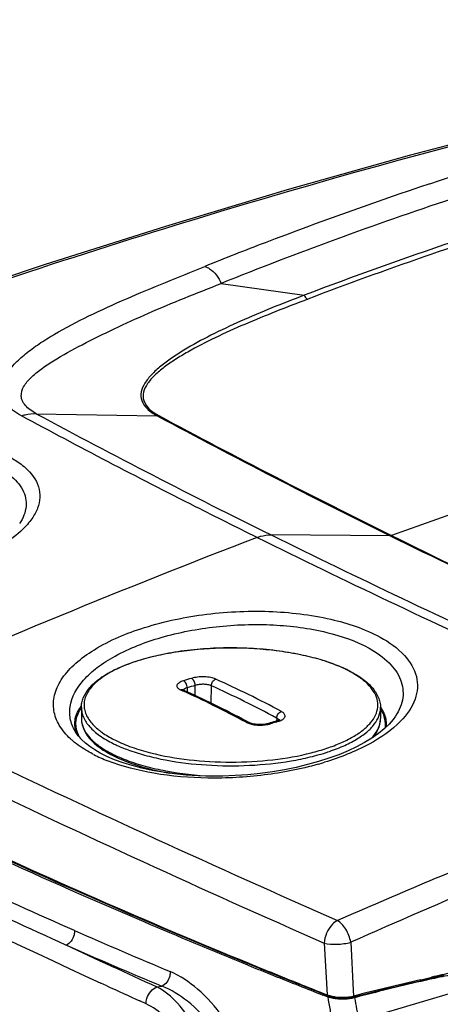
# Model space of a CAD drawing. Header units: millimetres. Extents: x 0 to 1660, y 0 to 1166.
# Tile 76 of 94: x 1277 to 1350, y 987 to 1158. Entities that reach past the tile are written whole.
import ezdxf

# ---------------------------------------------------------------- set-up
doc = ezdxf.new("R2010")
doc.units = ezdxf.units.MM
doc.header["$LTSCALE"] = 65.395
doc.layers.get('0').update_dxf_attribs({"linetype": 'CONTINUOUS'})

msp = doc.modelspace()

# ---------------------------------------------------------------- linework, layer by layer
at = {"color": 7, "linetype": 'Continuous'}
for p, q in [((1366.07, 1140.37), (1344.78, 1134.77)), ((1344.78, 1134.77), (1323.55, 1128.8)), ((1323.55, 1128.8), (1302.4, 1122.47)), ((1302.4, 1122.47), (1281.32, 1115.79)), ((1281.32, 1115.79), (1260.33, 1108.77)), ((1277.07, 1070.87), (1277.05, 1070.85)), ((1305.32, 1041.98), (1305.3, 1042)), ((1305.35, 1041.96), (1305.32, 1041.98)), ((1305.39, 1041.94), (1305.35, 1041.96)), ((1305.45, 1041.91), (1305.39, 1041.94)), ((1305.45, 1041.91), (1305.45, 1041.91)), ((1287.78, 1038.84), (1287.78, 1036.95)), ((1339.78, 1038.84), (1339.78, 1036.95)), ((1287.78, 1036.96), (1287.78, 1036.8)), ((1339.74, 1036.38), (1339.78, 1036.83)), ((1339.78, 1036.83), (1339.78, 1036.96)), ((1342.41, 1037.38), (1342, 1036.8)), ((1342.41, 1037.38), (1342.41, 1037.38)), ((1287.78, 1036.8), (1287.82, 1036.33)), ((1287.82, 1036.33), (1287.92, 1035.85)), ((1287.92, 1035.85), (1288.06, 1035.38)), ((1288.06, 1035.38), (1288.26, 1034.92)), ((1316.87, 1036.27), (1316.49, 1036.47)), ((1316.95, 1036.23), (1316.87, 1036.27)), ((1317.04, 1036.19), (1316.95, 1036.23)), ((1317.15, 1036.15), (1317.04, 1036.19)), ((1317.27, 1036.1), (1317.15, 1036.15)), ((1317.4, 1036.07), (1317.27, 1036.1)), ((1317.55, 1036.03), (1317.4, 1036.07)), ((1317.7, 1035.99), (1317.55, 1036.03)), ((1317.87, 1035.96), (1317.7, 1035.99)), ((1318.04, 1035.94), (1317.87, 1035.96)), ((1318.22, 1035.92), (1318.04, 1035.94)), ((1318.41, 1035.9), (1318.22, 1035.92)), ((1318.6, 1035.89), (1318.41, 1035.9)), ((1318.79, 1035.88), (1318.6, 1035.89)), ((1318.98, 1035.89), (1318.79, 1035.88)), ((1319.16, 1035.89), (1318.98, 1035.89)), ((1319.35, 1035.9), (1319.16, 1035.89)), ((1319.53, 1035.92), (1319.35, 1035.9)), ((1319.7, 1035.94), (1319.53, 1035.92)), ((1319.86, 1035.97), (1319.7, 1035.94)), ((1320.01, 1036), (1319.86, 1035.97)), ((1320.16, 1036.03), (1320.01, 1036)), ((1320.28, 1036.07), (1320.16, 1036.03)), ((1320.31, 1036.08), (1320.28, 1036.07)), ((1320.63, 1036.17), (1320.31, 1036.08)), ((1321.75, 1036.52), (1321.72, 1036.51)), ((1321.86, 1036.55), (1321.75, 1036.52)), ((1321.95, 1036.59), (1321.86, 1036.55)), ((1322.03, 1036.62), (1321.95, 1036.59)), ((1322.1, 1036.66), (1322.03, 1036.62)), ((1322.15, 1036.69), (1322.1, 1036.66)), ((1322.18, 1036.71), (1322.15, 1036.69)), ((1322.21, 1036.73), (1322.18, 1036.71)), ((1322.23, 1036.74), (1322.21, 1036.73)), ((1322.23, 1036.75), (1322.23, 1036.74)), ((1339.34, 1035.02), (1339.52, 1035.47)), ((1340.44, 1035.17), (1339.43, 1034.35)), ((1339.52, 1035.47), (1339.65, 1035.92)), ((1339.65, 1035.92), (1339.74, 1036.38)), ((1341.3, 1035.99), (1340.44, 1035.17)), ((1342, 1036.8), (1341.3, 1035.99)), ((1286.88, 1034.44), (1286.88, 1034.45)), ((1287.23, 1033.95), (1286.88, 1034.44)), ((1287.8, 1033.32), (1287.23, 1033.95)), ((1288.26, 1034.92), (1288.51, 1034.46)), ((1288.51, 1034.46), (1288.81, 1034)), ((1288.81, 1034), (1289.15, 1033.56)), ((1289.15, 1033.56), (1289.55, 1033.12)), ((1338.29, 1033.55), (1337.02, 1032.78)), ((1339.43, 1034.35), (1338.29, 1033.55)), ((1338.54, 1033.72), (1338.84, 1034.13)), ((1338.84, 1034.13), (1339.11, 1034.57)), ((1339.11, 1034.57), (1339.34, 1035.02)), ((1288.47, 1032.68), (1287.8, 1033.32)), ((1289.25, 1032.08), (1288.47, 1032.68)), ((1290.12, 1031.5), (1289.25, 1032.08)), ((1289.55, 1033.12), (1289.99, 1032.69)), ((1289.99, 1032.69), (1290.48, 1032.27)), ((1290.48, 1032.27), (1291.02, 1031.87)), ((1291.02, 1031.87), (1291.59, 1031.47)), ((1335.63, 1032.04), (1334.13, 1031.33)), ((1337.02, 1032.78), (1335.63, 1032.04)), ((1291.06, 1030.95), (1290.12, 1031.5)), ((1291.49, 1030.72), (1291.06, 1030.95)), ((1292.21, 1030.37), (1291.5, 1030.72)), ((1291.59, 1031.47), (1292.21, 1031.08)), ((1292.21, 1031.08), (1292.88, 1030.71)), ((1293.55, 1029.79), (1292.21, 1030.37)), ((1292.88, 1030.71), (1293.5, 1030.39)), ((1293.5, 1030.39), (1294.15, 1030.08)), ((1294.15, 1030.08), (1294.92, 1029.75)), ((1330.81, 1030.04), (1329, 1029.46)), ((1332.52, 1030.66), (1330.81, 1030.04)), ((1334.13, 1031.33), (1332.52, 1030.66)), ((1295.02, 1029.25), (1293.55, 1029.79)), ((1294.92, 1029.75), (1295.72, 1029.43)), ((1296.61, 1028.76), (1295.02, 1029.25)), ((1295.72, 1029.43), (1296.55, 1029.12)), ((1296.55, 1029.12), (1297.41, 1028.83)), ((1298.3, 1028.31), (1296.61, 1028.76)), ((1297.41, 1028.83), (1298.31, 1028.56)), ((1300.1, 1027.92), (1298.3, 1028.31)), ((1298.31, 1028.56), (1299.23, 1028.3)), ((1299.23, 1028.3), (1300.18, 1028.06)), ((1325.13, 1028.46), (1323.08, 1028.04)), ((1327.1, 1028.93), (1325.13, 1028.46)), ((1329, 1029.46), (1327.1, 1028.93)), ((1301.99, 1027.6), (1300.1, 1027.92)), ((1300.18, 1028.06), (1301.15, 1027.84)), ((1301.15, 1027.84), (1302.15, 1027.63)), ((1303.95, 1027.33), (1301.99, 1027.6)), ((1302.15, 1027.63), (1303.17, 1027.44)), ((1303.17, 1027.44), (1303.23, 1027.43)), ((1305.98, 1027.13), (1303.95, 1027.33)), ((1308.07, 1027), (1305.98, 1027.13)), ((1310.19, 1026.94), (1308.07, 1027)), ((1312.35, 1026.95), (1310.19, 1026.94)), ((1314.52, 1027.03), (1312.35, 1026.95)), ((1316.69, 1027.18), (1314.52, 1027.03)), ((1318.85, 1027.4), (1316.69, 1027.18)), ((1320.98, 1027.69), (1318.85, 1027.4)), ((1323.08, 1028.04), (1320.98, 1027.69)), ((1273.71, 1013.01), (1282.94, 1008.83)), ((1282.94, 1008.83), (1292.31, 1004.69)), ((1292.31, 1004.69), (1301.82, 1000.6)), ((1301.82, 1000.6), (1311.47, 996.54)), ((1311.47, 996.54), (1321.25, 992.53)), ((1321.25, 992.53), (1330.55, 988.81)), ((1348.72, 991.87), (1350.78, 992.35)), ((1342.51, 990.4), (1344.58, 990.89)), ((1344.58, 990.89), (1346.65, 991.38)), ((1346.65, 991.38), (1348.72, 991.87)), ((1336.3, 988.89), (1338.37, 989.4)), ((1338.37, 989.4), (1340.44, 989.9)), ((1340.44, 989.9), (1342.51, 990.4)), ((1330.55, 988.81), (1330.66, 988.77)), ((1330.66, 988.77), (1330.95, 988.67)), ((1330.95, 988.67), (1331.27, 988.59)), ((1331.27, 988.59), (1331.6, 988.52)), ((1331.6, 988.52), (1331.95, 988.46)), ((1331.95, 988.46), (1332.31, 988.42)), ((1332.31, 988.42), (1332.67, 988.39)), ((1332.67, 988.39), (1333.04, 988.37)), ((1333.04, 988.37), (1333.41, 988.37)), ((1333.41, 988.37), (1333.78, 988.39)), ((1333.78, 988.39), (1334.13, 988.42)), ((1334.13, 988.42), (1334.48, 988.46)), ((1334.48, 988.46), (1334.8, 988.52)), ((1334.8, 988.52), (1335, 988.57)), ((1335, 988.57), (1336.3, 988.89))]:
    msp.add_line(p, q, dxfattribs=at)
at = {"color": 9, "linetype": 'Continuous'}
for p, q in [((1312.08, 1112.56), (1326.5, 1110.49)), ((1279.92, 1089.92), (1300.98, 1089.54)), ((1341.46, 1068.71), (1320.74, 1068.86)), ((1306.17, 1042.28), (1306.18, 1041.58)), ((1307.56, 1040.94), (1307.56, 1042.71)), ((1310.36, 1039.6), (1310.37, 1042.64)), ((1305.01, 1041.93), (1305.38, 1041.76)), ((1321.73, 1037.03), (1321.71, 1036.51)), ((1321.56, 1036.32), (1322.03, 1036.46)), ((1291.96, 1031.46), (1291.99, 1031.44)), ((1329.97, 997.91), (1330.48, 988.95)), ((1334.6, 998.07), (1335.02, 989.72)), ((1292.2, 990.5), (1291.16, 990.98)), ((1346.72, 991.54), (1347.07, 991.62)), ((1347.07, 991.62), (1348.67, 992)), ((1348.72, 991.7), (1348.65, 991.68)), ((1300.91, 990.31), (1301.76, 990.44)), ((1329.89, 989.18), (1330.48, 988.95)), ((1335.02, 989.72), (1335.07, 988.72)), ((1335.97, 984.49), (1352.78, 989.44)), ((1299.03, 987.38), (1297.95, 987.87)), ((1330.59, 988.58), (1329.77, 988.9))]:
    msp.add_line(p, q, dxfattribs=at)
for centre, radius, start, end in [((1569, 467.71), 697.95, 108.43026, 110.92764), ((1569.46, 470.96), 691.3, 108.3199, 111.85799), ((1577.05, 452.85), 702.91, 107.33064, 110.82779), ((1562.2, 485.64), 678.78, 110.93147, 111.88221), ((1576.98, 452.5), 704.05, 108.59818, 110.84075), ((1758.02, -86.35), 1227.84, 105.6832, 109.82028), ((1896.96, 2235.81), 1301.46, 241.69869, 243.72082), ((1928.38, 2258.84), 1326.99, 241.78357, 243.74932), ((1920.44, 2243), 1309.12, 241.77149, 243.76323), ((1794.97, -181.27), 1337.48, 110.87744, 114.04566), ((2096.39, 2647.62), 1760.48, 243.7713, 245.42258), ((2093.12, 2635.62), 1746.8, 243.75787, 245.41562), ((2130.42, 2666.7), 1782.14, 243.72333, 245.34037), ((2119.74, 2643.76), 1756.7, 243.71112, 245.3509), ((1324.45, 1026.4), 21.22, 63.2042, 63.6942), ((1381.31, 797.74), 257.18, 106.8123, 107.1389), ((1233.22, 871.97), 188.67, 63.6893, 65.6038), ((1381.72, 797.29), 256.37, 106.8123, 107.1389), ((1230.4, 866.6), 193.36, 61.8158, 65.5703), ((1225.68, 867.32), 191.79, 63.6829, 65.4443), ((1229.16, 863.82), 197.79, 61.8269, 63.6821), ((1221.54, 858.9), 201.17, 61.8646, 63.6893), ((1334.33, 1035.04), 6.68, 34.8193, 35.2931), ((1291.71, 1036.95), 3.93, 179.9992, 185.0156), ((1335.84, 1036.95), 3.94, 355.7081, 359.9948), ((1291.76, 1036.96), 3.98, 185.014, 187.1783), ((1319.35, 1040.17), 4.33, 284.9046, 287.1115), ((1397.9, 785.4), 262.27, 106.9222, 107.1358), ((1320.92, 1040.15), 3.85, 286.7939, 289.1699), ((1321.06, 1039.74), 3.42, 289.1724, 291.3516), ((1335.8, 1036.96), 3.98, 353.3108, 355.7081), ((2038.92, 2616.93), 1789.65, 242.18882, 245.30269), ((1295.15, 1043.45), 13.65, 227.3777, 229.621), ((1292.61, 1036.71), 5.94, 209.5903, 212.4642), ((1298.02, 1043.98), 11.54, 230.4453, 232.7422), ((1329.48, 1044.04), 11.63, 308.2841, 308.5875), ((1301.64, 1053.68), 25.8, 242.9736, 245.9366), ((1303.08, 1056.9), 29.33, 245.9285, 248.5322), ((1303.23, 1050.74), 22.34, 243.6964, 244.4445), ((1306.23, 1057.71), 29.92, 249.0858, 249.3287), ((1314.09, 1081.47), 54.52, 285.7923, 287.0255), ((1980.12, -486.55), 1623.27, 112.3612, 113.52172), ((1863.16, -190.73), 1301, 112.81131, 113.97081), ((1708.31, 1959.96), 1048.41, 246.28012, 247.26983), ((1707.64, 1959.3), 1050.44, 246.28043, 247.27003), ((2096.9, 2740), 1922.24, 245.01848, 245.53773), ((1777.07, 2129.74), 1225.4, 247.93495, 248.38098), ((1792.4, 2156.16), 1255.29, 247.73974, 248.17556), ((1592.14, -48.13), 1068.24, 102.98495, 103.17469), ((1418.95, 674.23), 325.14, 101.8433, 102.4747), ((1803.44, 2183.69), 1284.95, 248.17465, 248.3744), ((1595.1, -60.63), 1081.09, 103.28219, 103.91744), ((1420.46, 667.59), 331.95, 102.8137, 104.8677), ((1419.62, 671.21), 328.24, 102.486, 102.8106), ((2099.81, 2747.58), 1933.79, 245.31499, 245.5023), ((1790.26, 2162.97), 1261.15, 248.37983, 248.58399), ((3164.57, 1308.56), 1861.68, 189.89687, 190.04299), ((1333.18, 997.92), 9.41, 262.1058, 272.5602), ((1333.73, 994.12), 5.56, 282.8978, 283.9626), ((3165.21, 1308.22), 1857.66, 189.91262, 190.03584)]:
    msp.add_arc(centre, radius, start, end, dxfattribs=at)
at = {"color": 7, "linetype": 'Continuous'}
for centre, radius, start, end in [((1324.2, 1025.49), 22.21, 63.6941, 64.1572), ((1225.57, 866.13), 193.08, 63.8105, 65.5613), ((1221.35, 857.61), 202.59, 61.9892, 63.8026), ((1397.54, 785.61), 262.11, 106.8153, 107.0647)]:
    msp.add_arc(centre, radius, start, end, dxfattribs=at)
at = {"color": 9, "linetype": 'Continuous'}
for points, knots in [([(1348.34, 1129.87), (1357.51, 1132.93), (1395.06, 1144.61), (1433.51, 1153.33), (1462.72, 1158.38)], [0, 0, 0, 0, 0.245901, 1, 1, 1, 1]), ([(1179.18, 1077.53), (1199.76, 1086.14), (1241.13, 1102.19), (1324.1, 1129.93), (1387.37, 1146.11), (1429.65, 1154.58)], [0, 0, 0, 0, 0.2551, 0.50699, 1, 1, 1, 1]), ([(1277.36, 1089.56), (1275.98, 1090.3), (1273.94, 1091.82), (1273.78, 1094.84), (1274.65, 1096.78), (1276.14, 1098.62), (1278.11, 1100.4), (1280.47, 1102.11), (1284.1, 1104.38), (1289.16, 1107.02), (1295.64, 1109.93), (1302.38, 1112.74), (1306.93, 1114.6), (1309.21, 1115.51)], [0, 0, 0, 0, 0.096987, 0.135712, 0.177808, 0.22642, 0.281446, 0.342, 0.406987, 0.546833, 0.69527, 0.84748, 1, 1, 1, 1]), ([(1309.21, 1115.51), (1309.51, 1115.42), (1310.77, 1114.79), (1311.65, 1113.56), (1312.08, 1112.56)], [0, 0, 0, 0, 0.219539, 1, 1, 1, 1]), ([(1279.92, 1089.92), (1279.22, 1090.3), (1278.27, 1090.94), (1277.49, 1092.11), (1277.21, 1093.25), (1277.69, 1094.77), (1279.03, 1096.28), (1280.81, 1097.75), (1283.78, 1099.69), (1288.02, 1102.03), (1293.56, 1104.73), (1299.49, 1107.44), (1305.7, 1110.06), (1309.96, 1111.69), (1312.08, 1112.56)], [0, 0, 0, 0, 0.053184, 0.074025, 0.09261, 0.12989, 0.174385, 0.226228, 0.283905, 0.411253, 0.549699, 0.695628, 0.846547, 1, 1, 1, 1]), ([(1326.5, 1110.49), (1324.63, 1109.78), (1320.92, 1108.33), (1315.51, 1106.05), (1310.38, 1103.64), (1306.38, 1101.48), (1303.5, 1099.63), (1301.61, 1098.24), (1300.02, 1096.81), (1298.8, 1095.34), (1298.07, 1093.78), (1298.14, 1092.09), (1299.25, 1090.59), (1300.34, 1089.89), (1300.98, 1089.54)], [0, 0, 0, 0, 0.154351, 0.306018, 0.452596, 0.590914, 0.655532, 0.716078, 0.771373, 0.82028, 0.862459, 0.900959, 0.944364, 1, 1, 1, 1]), ([(1326.5, 1110.49), (1326.53, 1110.41), (1326.67, 1110.13), (1326.91, 1109.89), (1327.13, 1109.82)], [0, 0, 0, 0, 0.279924, 1, 1, 1, 1]), ([(1327.13, 1109.82), (1325.27, 1109.11), (1321.6, 1107.7), (1316.22, 1105.49), (1311.09, 1103.19), (1307.07, 1101.13), (1304.15, 1099.38), (1302.22, 1098.05), (1300.56, 1096.68), (1299.29, 1095.27), (1298.48, 1093.77), (1298.48, 1091.36), (1300.15, 1090.16), (1301.24, 1089.58)], [0, 0, 0, 0, 0.154326, 0.306066, 0.452907, 0.591819, 0.656882, 0.717976, 0.773879, 0.82331, 0.865677, 0.903749, 1, 1, 1, 1]), ([(1277.36, 1089.56), (1277.57, 1089.62), (1278.4, 1089.86), (1279.28, 1089.95), (1279.92, 1089.92)], [0, 0, 0, 0, 0.257858, 1, 1, 1, 1]), ([(1318.34, 1068.4), (1314.76, 1070.17), (1301.01, 1077.05), (1287.36, 1084.13), (1277.36, 1089.56)], [0, 0, 0, 0, 0.259691, 1, 1, 1, 1]), ([(1273.48, 1083.28), (1274.36, 1082.9), (1275.96, 1082.1), (1278.52, 1080.31), (1280.33, 1077.97), (1280.67, 1075.34), (1280.23, 1073.41), (1279.17, 1071.52), (1278.16, 1070.37), (1277.57, 1069.81)], [0, 0, 0, 0, 0.161382, 0.302457, 0.531691, 0.634981, 0.742374, 0.862286, 1, 1, 1, 1]), ([(1271.66, 1081.3), (1272.97, 1080.75), (1275.25, 1079.55), (1277.42, 1077.28), (1278.15, 1075.29), (1278.26, 1073.24), (1277.64, 1071.75), (1277.07, 1070.87)], [0, 0, 0, 0, 0.311806, 0.557699, 0.665315, 0.770543, 1, 1, 1, 1]), ([(1277.57, 1069.81), (1276.55, 1068.82), (1274.02, 1066.95), (1271.25, 1065.53), (1269.71, 1064.85)], [0, 0, 0, 0, 0.458406, 1, 1, 1, 1]), ([(1318.34, 1068.4), (1318.53, 1068.48), (1319.31, 1068.74), (1320.14, 1068.87), (1320.74, 1068.86)], [0, 0, 0, 0, 0.260312, 1, 1, 1, 1]), ([(1285.9, 1033.41), (1285.15, 1034.11), (1283.86, 1035.59), (1282.82, 1038.29), (1282.96, 1041.12), (1284.24, 1043.86), (1286.49, 1046.43), (1290.97, 1049.78), (1298.52, 1053.03), (1308.98, 1055.31), (1320.16, 1055.87), (1330.63, 1054.66), (1337.04, 1052.55), (1339.71, 1051.09)], [0, 0, 0, 0, 0.043679, 0.082266, 0.119825, 0.160819, 0.208366, 0.263822, 0.397476, 0.553658, 0.717205, 0.870981, 1, 1, 1, 1]), ([(1286.88, 1034.45), (1286.44, 1035.13), (1285.77, 1036.6), (1285.62, 1040), (1287.58, 1043.3), (1290.6, 1045.97), (1295.01, 1048.75), (1301.93, 1051.39), (1311.25, 1053.16), (1320.98, 1053.48), (1330, 1052.31), (1335.49, 1050.43), (1337.78, 1049.16)], [0, 0, 0, 0, 0.038875, 0.076073, 0.159383, 0.211144, 0.270307, 0.408336, 0.564429, 0.724708, 0.874161, 1, 1, 1, 1]), ([(1339.71, 1051.09), (1341.25, 1050.24), (1343.91, 1048.42), (1346.03, 1045.02), (1346.28, 1042.26), (1345.68, 1039.45), (1344.34, 1037.6), (1343.28, 1036.5)], [0, 0, 0, 0, 0.293629, 0.527615, 0.635507, 0.746303, 1, 1, 1, 1]), ([(1333.86, 1045.43), (1332.83, 1045.93), (1330.55, 1046.85), (1326.81, 1047.89), (1322.66, 1048.65), (1318.21, 1049.12), (1313.62, 1049.27), (1309.04, 1049.1), (1304.61, 1048.61), (1300.47, 1047.83), (1296.77, 1046.77), (1293.62, 1045.47), (1291.43, 1044.17), (1290.07, 1043.02), (1289.09, 1041.94), (1288.41, 1040.72), (1288.21, 1039.46), (1288.28, 1038.53), (1288.57, 1037.62), (1289.07, 1036.73), (1289.78, 1035.86), (1290.35, 1035.33), (1290.67, 1035.07)], [0, 0, 0, 0, 0.062934, 0.134055, 0.211745, 0.293987, 0.378518, 0.46297, 0.544977, 0.622298, 0.692939, 0.755305, 0.808424, 0.831508, 0.85241, 0.888764, 0.905425, 0.921953, 0.939098, 0.957519, 0.97771, 1, 1, 1, 1]), ([(1337.78, 1049.16), (1339.04, 1048.46), (1341.23, 1046.96), (1343.48, 1043.92), (1343.94, 1040.42), (1343.03, 1038.33), (1342.41, 1037.38)], [0, 0, 0, 0, 0.299758, 0.545139, 0.764164, 1, 1, 1, 1]), ([(1311.15, 1043.8), (1310.87, 1043.93), (1310.2, 1044.11), (1309.13, 1044.21), (1308, 1044.17), (1307.27, 1044.03), (1306.92, 1043.93)], [0, 0, 0, 0, 0.216916, 0.478359, 0.751278, 1, 1, 1, 1]), ([(1307.56, 1042.71), (1307.56, 1042.96), (1307.46, 1043.35), (1307.19, 1043.75), (1307.02, 1043.89), (1306.92, 1043.93)], [0, 0, 0, 0, 0.539433, 0.791046, 1, 1, 1, 1]), ([(1310.37, 1042.64), (1310.37, 1042.9), (1310.53, 1043.39), (1310.92, 1043.73), (1311.15, 1043.8)], [0, 0, 0, 0, 0.519325, 1, 1, 1, 1]), ([(1336.74, 1034.95), (1337.22, 1035.33), (1338.06, 1036.12), (1338.97, 1037.47), (1339.38, 1038.9), (1339.26, 1040.36), (1338.6, 1041.75), (1337.48, 1043.07), (1335.92, 1044.3), (1334.69, 1045), (1334.02, 1045.34)], [0, 0, 0, 0, 0.134839, 0.251172, 0.355149, 0.456258, 0.564939, 0.689253, 0.833722, 1, 1, 1, 1]), ([(1305.52, 1043.5), (1305.26, 1043.42), (1304.89, 1043.27), (1304.53, 1042.98), (1304.38, 1042.75), (1304.36, 1042.51), (1304.48, 1042.28), (1304.71, 1042.08), (1304.9, 1041.98), (1305.01, 1041.93)], [0, 0, 0, 0, 0.333335, 0.457912, 0.557543, 0.644659, 0.738809, 0.855241, 1, 1, 1, 1]), ([(1305.45, 1041.91), (1305.39, 1041.94), (1305.24, 1041.97), (1305.09, 1041.95), (1305.01, 1041.93)], [0, 0, 0, 0, 0.484384, 1, 1, 1, 1]), ([(1306.17, 1042.28), (1306.02, 1042.24), (1305.77, 1042.14), (1305.55, 1041.99), (1305.48, 1041.9)], [0, 0, 0, 0, 0.576655, 1, 1, 1, 1]), ([(1306.17, 1042.28), (1306.16, 1042.54), (1306.06, 1042.92), (1305.79, 1043.32), (1305.61, 1043.46), (1305.52, 1043.5)], [0, 0, 0, 0, 0.539212, 0.790968, 1, 1, 1, 1]), ([(1310.37, 1042.64), (1310.18, 1042.73), (1309.74, 1042.84), (1309.03, 1042.91), (1308.28, 1042.87), (1307.79, 1042.78), (1307.56, 1042.71)], [0, 0, 0, 0, 0.216504, 0.477774, 0.750829, 1, 1, 1, 1]), ([(1250, 1040.15), (1256.49, 1036.94), (1283.7, 1023.71), (1311.24, 1011.15), (1332.28, 1001.84)], [0, 0, 0, 0, 0.239437, 1, 1, 1, 1]), ([(1286.92, 1034.62), (1286.65, 1035.34), (1286.49, 1037.01), (1287.28, 1038.48), (1287.78, 1039.13)], [0, 0, 0, 0, 0.479516, 1, 1, 1, 1]), ([(1287.09, 1034.54), (1286.84, 1035.21), (1286.67, 1036.75), (1287.32, 1038.14), (1287.76, 1038.76)], [0, 0, 0, 0, 0.483753, 1, 1, 1, 1]), ([(1287.78, 1038.83), (1287.78, 1038.55), (1287.84, 1037.98), (1288.23, 1036.81), (1289.22, 1035.37), (1291.03, 1033.85), (1292.51, 1033), (1293.33, 1032.6)], [0, 0, 0, 0, 0.09647, 0.19658, 0.41895, 0.684695, 1, 1, 1, 1]), ([(1296.21, 1031.39), (1297.17, 1031.05), (1299.22, 1030.42), (1303.65, 1029.44), (1309.63, 1028.73), (1316.95, 1028.68), (1322.98, 1029.3), (1327.5, 1030.21), (1330.52, 1031.06), (1333.2, 1032.07), (1335.48, 1033.21), (1337.33, 1034.47), (1338.7, 1035.84), (1339.57, 1037.3), (1339.78, 1038.34), (1339.78, 1038.84)], [0, 0, 0, 0, 0.064743, 0.134754, 0.28597, 0.443454, 0.596138, 0.667391, 0.733659, 0.793983, 0.84767, 0.894407, 0.934441, 0.968879, 1, 1, 1, 1]), ([(1339.79, 1038.54), (1340.11, 1038.03), (1340.6, 1036.96), (1340.61, 1035.77), (1340.51, 1035.22)], [0, 0, 0, 0, 0.517264, 1, 1, 1, 1]), ([(1339.82, 1038.86), (1340.18, 1038.34), (1340.74, 1037.23), (1340.8, 1035.97), (1340.69, 1035.4)], [0, 0, 0, 0, 0.520705, 1, 1, 1, 1]), ([(1286.57, 1000.11), (1273.59, 1005.81), (1248.42, 1017.37), (1223.94, 1030.32), (1212.14, 1036.91)], [0, 0, 0, 0, 0.511854, 1, 1, 1, 1]), ([(1321.73, 1037.03), (1321.74, 1037.28), (1321.91, 1037.76), (1322.31, 1038.1), (1322.54, 1038.17)], [0, 0, 0, 0, 0.516398, 1, 1, 1, 1]), ([(1322.12, 1036.67), (1322.1, 1036.7), (1322.01, 1036.86), (1321.85, 1036.96), (1321.73, 1037.03)], [0, 0, 0, 0, 0.209755, 1, 1, 1, 1]), ([(1322.3, 1036.55), (1322.42, 1036.6), (1322.64, 1036.7), (1322.97, 1036.92), (1323.2, 1037.23), (1323.17, 1037.57), (1323.04, 1037.79), (1322.83, 1038), (1322.64, 1038.11), (1322.54, 1038.17)], [0, 0, 0, 0, 0.165557, 0.30602, 0.519556, 0.615234, 0.721467, 0.848385, 1, 1, 1, 1]), ([(1247.57, 1036.27), (1254.08, 1033.05), (1281.33, 1019.8), (1308.9, 1007.23), (1329.97, 997.91)], [0, 0, 0, 0, 0.239518, 1, 1, 1, 1]), ([(1287.81, 1036.46), (1287.87, 1036.01), (1288.16, 1035.06), (1289.03, 1033.76), (1290.33, 1032.53), (1291.38, 1031.81), (1291.96, 1031.46)], [0, 0, 0, 0, 0.205221, 0.434002, 0.697152, 1, 1, 1, 1]), ([(1316.87, 1036.27), (1316.8, 1036.3), (1316.64, 1036.35), (1316.48, 1036.32), (1316.4, 1036.3)], [0, 0, 0, 0, 0.48, 1, 1, 1, 1]), ([(1316.4, 1036.3), (1316.44, 1036.28), (1316.57, 1036.21), (1316.7, 1036.16), (1316.81, 1036.12)], [0, 0, 0, 0, 0.236435, 1, 1, 1, 1]), ([(1316.81, 1036.12), (1317.05, 1036.03), (1317.58, 1035.89), (1318.69, 1035.76), (1319.57, 1035.8), (1320.13, 1035.91)], [0, 0, 0, 0, 0.230687, 0.486439, 1, 1, 1, 1]), ([(1320.13, 1035.91), (1320.16, 1035.91), (1320.27, 1035.94), (1320.39, 1035.96), (1320.47, 1035.99)], [0, 0, 0, 0, 0.255731, 1, 1, 1, 1]), ([(1320.31, 1036.08), (1320.36, 1036.09), (1320.48, 1036.1), (1320.58, 1036.06), (1320.63, 1036.03)], [0, 0, 0, 0, 0.470561, 1, 1, 1, 1]), ([(1321.72, 1036.51), (1321.77, 1036.52), (1321.88, 1036.53), (1321.98, 1036.49), (1322.03, 1036.46)], [0, 0, 0, 0, 0.47113, 1, 1, 1, 1]), ([(1343.28, 1036.5), (1341.7, 1034.88), (1337.44, 1032), (1332.72, 1030.16), (1330.06, 1029.34)], [0, 0, 0, 0, 0.447802, 1, 1, 1, 1]), ([(1338.22, 1033.51), (1338.63, 1033.95), (1339.32, 1034.87), (1339.69, 1035.97), (1339.75, 1036.49)], [0, 0, 0, 0, 0.532764, 1, 1, 1, 1]), ([(1285.09, 997.59), (1272.21, 1003.4), (1247.09, 1015.16), (1222.48, 1027.97), (1210.52, 1034.46)], [0, 0, 0, 0, 0.509327, 1, 1, 1, 1]), ([(1291.03, 1034.79), (1291.22, 1034.64), (1292.07, 1034.03), (1292.98, 1033.52), (1293.7, 1033.17)], [0, 0, 0, 0, 0.232519, 1, 1, 1, 1]), ([(1327.75, 1030.99), (1328.66, 1031.22), (1330.41, 1031.73), (1332.83, 1032.65), (1334.92, 1033.68), (1336.15, 1034.49), (1336.69, 1034.91)], [0, 0, 0, 0, 0.288802, 0.553238, 0.790729, 1, 1, 1, 1]), ([(1289.91, 1030.7), (1289.57, 1030.87), (1288.31, 1031.56), (1287.11, 1032.37), (1286.3, 1033.06)], [0, 0, 0, 0, 0.266534, 1, 1, 1, 1]), ([(1293.33, 1032.6), (1293.56, 1032.49), (1294.49, 1032.04), (1295.46, 1031.66), (1296.21, 1031.39)], [0, 0, 0, 0, 0.238044, 1, 1, 1, 1]), ([(1293.7, 1033.17), (1294.61, 1032.71), (1296.62, 1031.89), (1298.7, 1031.27), (1299.81, 1030.99)], [0, 0, 0, 0, 0.471844, 1, 1, 1, 1]), ([(1291.99, 1031.44), (1292.1, 1031.38), (1292.54, 1031.12), (1292.99, 1030.89), (1293.33, 1030.71)], [0, 0, 0, 0, 0.242486, 1, 1, 1, 1]), ([(1293.6, 1030.59), (1293.75, 1030.51), (1294.39, 1030.22), (1295.04, 1029.95), (1295.55, 1029.75)], [0, 0, 0, 0, 0.241656, 1, 1, 1, 1]), ([(1299.81, 1030.99), (1302, 1030.43), (1306.64, 1029.63), (1313.78, 1029.24), (1320.91, 1029.63), (1325.55, 1030.43), (1327.75, 1030.99)], [0, 0, 0, 0, 0.240919, 0.499984, 0.75905, 1, 1, 1, 1]), ([(1328.93, 1029.01), (1325.87, 1028.14), (1319.5, 1026.9), (1309.89, 1026.37), (1300.7, 1027.13), (1294.92, 1028.59), (1292.34, 1029.61)], [0, 0, 0, 0, 0.256743, 0.522337, 0.776278, 1, 1, 1, 1]), ([(1295.66, 1029.71), (1296.71, 1029.31), (1298.96, 1028.6), (1303.86, 1027.5), (1307.74, 1027.07), (1310.4, 1026.94)], [0, 0, 0, 0, 0.223811, 0.468384, 1, 1, 1, 1]), ([(1316.74, 994.1), (1310.7, 996.55), (1287.33, 1006.24), (1264.29, 1016.74), (1247.46, 1025.06)], [0, 0, 0, 0, 0.25768, 1, 1, 1, 1]), ([(1247.52, 1025.58), (1253.03, 1022.86), (1275.86, 1011.85), (1299.1, 1001.7), (1316.88, 994.42)], [0, 0, 0, 0, 0.242342, 1, 1, 1, 1]), ([(1304.81, 999.33), (1299.85, 1001.4), (1280.59, 1009.62), (1261.57, 1018.41), (1247.62, 1025.31)], [0, 0, 0, 0, 0.25647, 1, 1, 1, 1]), ([(1332.28, 1001.84), (1331.96, 1001.68), (1330.73, 1000.69), (1330.06, 999.1), (1329.97, 997.91)], [0, 0, 0, 0, 0.230926, 1, 1, 1, 1]), ([(1334.6, 998.07), (1334.45, 998.86), (1334.04, 1000.01), (1333.12, 1001.21), (1332.57, 1001.69), (1332.28, 1001.84)], [0, 0, 0, 0, 0.530713, 0.783402, 1, 1, 1, 1]), ([(1286.57, 1000.11), (1286.59, 999.85), (1286.49, 998.85), (1285.79, 997.84), (1285.09, 997.59)], [0, 0, 0, 0, 0.257934, 1, 1, 1, 1]), ([(1329.97, 997.91), (1330.7, 997.73), (1332.28, 997.66), (1333.83, 997.85), (1334.6, 998.07)], [0, 0, 0, 0, 0.486432, 1, 1, 1, 1]), ([(1303.21, 992.97), (1303.23, 992.71), (1303.13, 991.71), (1302.46, 990.7), (1301.76, 990.44)], [0, 0, 0, 0, 0.258803, 1, 1, 1, 1]), ([(1317.43, 972.44), (1317.18, 974.67), (1315.93, 979.13), (1312.64, 985.08), (1308.39, 989.91), (1304.95, 992.24), (1303.21, 992.97)], [0, 0, 0, 0, 0.259799, 0.528897, 0.781332, 1, 1, 1, 1]), ([(1299.03, 987.38), (1299.03, 987.69), (1299.21, 988.87), (1300.07, 990.02), (1300.91, 990.31)], [0, 0, 0, 0, 0.260518, 1, 1, 1, 1]), ([(1310.45, 971.7), (1310.45, 973.64), (1309.89, 977.56), (1307.83, 982.96), (1304.87, 987.41), (1302.26, 989.62), (1300.91, 990.31)], [0, 0, 0, 0, 0.267249, 0.540336, 0.790637, 1, 1, 1, 1]), ([(1315.29, 972.45), (1315.04, 974.44), (1313.81, 978.42), (1310.64, 983.64), (1306.59, 987.84), (1303.38, 989.82), (1301.76, 990.44)], [0, 0, 0, 0, 0.257566, 0.524959, 0.777624, 1, 1, 1, 1]), ([(1307.68, 971.98), (1307.68, 973.61), (1307.17, 976.91), (1305.27, 981.4), (1302.56, 985.07), (1300.22, 986.83), (1299.03, 987.38)], [0, 0, 0, 0, 0.264791, 0.535745, 0.786071, 1, 1, 1, 1]), ([(1331.95, 988.25), (1331.82, 988.27), (1331.36, 988.34), (1330.91, 988.46), (1330.59, 988.58)], [0, 0, 0, 0, 0.270538, 1, 1, 1, 1]), ([(1330.65, 988.78), (1330.66, 988.78), (1330.68, 988.78), (1330.7, 988.78), (1330.7, 988.77)], [0, 0, 0, 0, 0.453065, 1, 1, 1, 1]), ([(1330.94, 988.8), (1331.01, 988.78), (1331.32, 988.69), (1331.64, 988.64), (1331.89, 988.6)], [0, 0, 0, 0, 0.237952, 1, 1, 1, 1]), ([(1333.6, 988.52), (1333.72, 988.53), (1334.18, 988.56), (1334.64, 988.62), (1334.97, 988.7)], [0, 0, 0, 0, 0.263397, 1, 1, 1, 1])]:
    msp.add_open_spline(points, degree=3, knots=knots, dxfattribs=at)
for points in [[(1300.98, 1089.54), (1301.07, 1089.54), (1301.15, 1089.55), (1301.24, 1089.58)], [(1341.46, 1068.71), (1341.54, 1068.71), (1341.62, 1068.73), (1341.7, 1068.75)], [(1287.21, 1033.97), (1287.1, 1034.18), (1287, 1034.4), (1286.92, 1034.62)], [(1287.45, 1033.77), (1287.31, 1034.02), (1287.19, 1034.28), (1287.09, 1034.54)], [(1330.48, 988.95), (1330.63, 988.89), (1330.78, 988.84), (1330.94, 988.8)], [(1330.48, 988.95), (1330.48, 988.9), (1330.5, 988.83), (1330.55, 988.81)], [(1330.59, 988.58), (1330.59, 988.65), (1330.59, 988.74), (1330.65, 988.78)], [(1333.78, 988.19), (1333.17, 988.15), (1332.55, 988.17), (1331.95, 988.25)], [(1334.53, 988.52), (1334.27, 988.48), (1334.01, 988.45), (1333.75, 988.44)], [(1334.6, 988.28), (1334.33, 988.24), (1334.06, 988.21), (1333.78, 988.19)], [(1335.17, 988.65), (1334.96, 988.6), (1334.74, 988.55), (1334.53, 988.52)], [(1335.28, 988.43), (1335.06, 988.37), (1334.83, 988.32), (1334.6, 988.28)], [(1335.07, 988.72), (1335.07, 988.66), (1335.05, 988.58), (1335, 988.57)], [(1335.28, 988.43), (1335.28, 988.49), (1335.24, 988.63), (1335.19, 988.6)]]:
    msp.add_open_spline(points, degree=3, dxfattribs=at)
at = {"color": 7, "linetype": 'Continuous'}
for points, knots in [([(1287.78, 1038.84), (1287.78, 1039.12), (1287.83, 1039.7), (1288.18, 1040.86), (1289.06, 1042.26), (1290.65, 1043.74), (1292.75, 1045.08), (1295.31, 1046.26), (1298.29, 1047.28), (1301.62, 1048.1), (1306.53, 1048.94), (1312.98, 1049.39), (1319.47, 1049.09), (1324.48, 1048.38), (1327.94, 1047.64), (1331.07, 1046.7), (1333, 1045.91), (1333.89, 1045.48)], [0, 0, 0, 0, 0.016949, 0.034238, 0.071287, 0.113608, 0.16251, 0.218341, 0.280769, 0.348993, 0.421896, 0.576183, 0.731742, 0.806184, 0.876474, 0.941391, 1, 1, 1, 1]), ([(1334.05, 1045.4), (1334.89, 1044.99), (1336.39, 1044.12), (1338.25, 1042.55), (1339.3, 1041.03), (1339.71, 1039.78), (1339.78, 1039.15), (1339.78, 1038.84)], [0, 0, 0, 0, 0.306092, 0.568176, 0.793986, 0.898231, 1, 1, 1, 1])]:
    msp.add_open_spline(points, degree=3, knots=knots, dxfattribs=at)

doc.saveas('drawing.dxf')
